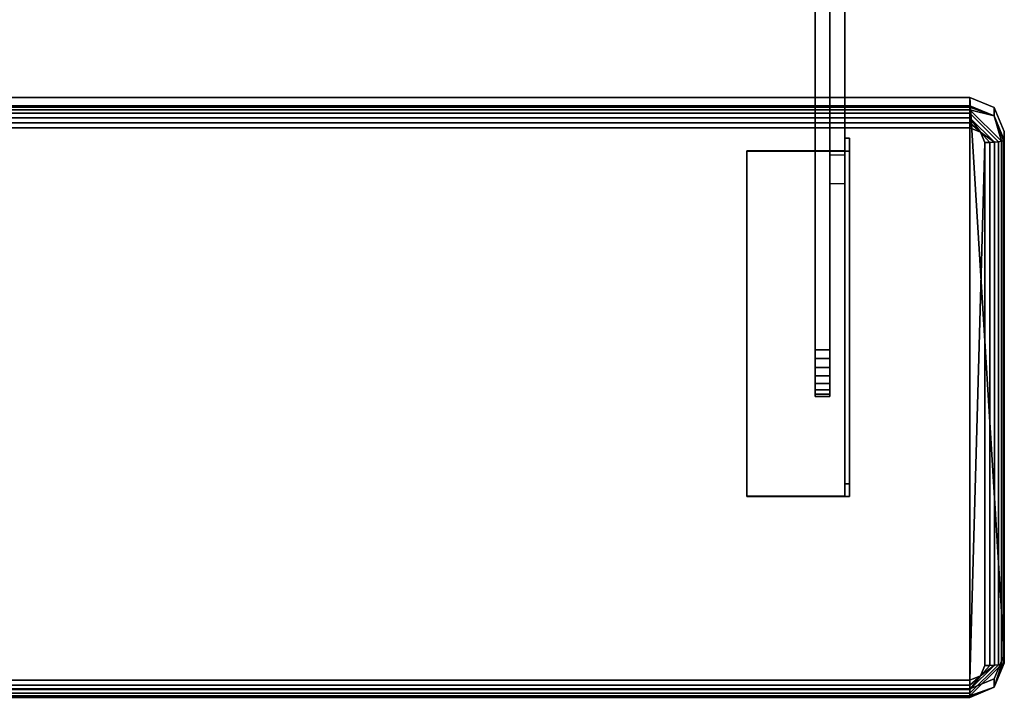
# Model space of a CAD drawing. Header units: inches. Extents: x -17 to 17, y -34.3 to 17.1.
# Tile 6 of 256: x 0 to 12.5, y -34.3 to -25.7. Entities that reach past the tile are written whole.
import ezdxf

# ---------------------------------------------------------------- set-up
doc = ezdxf.new("R2010")
doc.units = ezdxf.units.IN
doc.header["$MEASUREMENT"] = 0
doc.layers.add('AFUCH-3-FRFB', color=5, linetype='Continuous')
doc.layers.add('AFUCH-3-HWPT', color=4, linetype='Continuous')

msp = doc.modelspace()

# ---------------------------------------------------------------- meshes
at = {"layer": 'AFUCH-3-FRFB'}
mesh = msp.add_polyface(dxfattribs=at)
corners = [(12.082, -26.722, 18.556), (12.392, -26.849, 18.541), (12.52, -27.156, 18.503), (12.52, -33.805, 17.683), (12.392, -34.112, 17.645), (12.082, -34.239, 17.629), (-12.082, -34.239, 17.629), (-12.392, -34.112, 17.645), (-12.52, -33.805, 17.683), (-12.52, -27.156, 18.503), (-12.392, -26.849, 18.541), (-12.082, -26.722, 18.556)]
mesh.append_faces([[corners[k] for k in face] for face in [(6, 11, 0, 5)]], dxfattribs={"vtx0": -1, "vtx2": -1})
mesh.append_faces([[corners[k] for k in face] for face in [(9, 10, 11, 6), (3, 4, 5, 0)]], dxfattribs={"vtx2": -1, "vtx3": -1})
mesh.append_faces([[corners[k] for k in face] for face in [(6, 7, 8, 9), (0, 1, 2, 3)]], dxfattribs={"vtx3": -1})
mesh = msp.add_polyface(dxfattribs=at)
corners = [(12.082, -26.829, 19.425), (12.082, -26.722, 18.556), (-12.082, -26.722, 18.556), (-12.082, -26.829, 19.425)]
mesh.append_faces([[corners[k] for k in face] for face in [(2, 3, 0, 1)]])
mesh = msp.add_polyface(dxfattribs=at)
corners = [(12.082, -26.829, 19.425), (12.392, -26.956, 19.409), (12.52, -27.263, 19.371), (12.52, -27.156, 18.503), (12.392, -26.849, 18.541), (12.082, -26.722, 18.556)]
mesh.append_faces([[corners[k] for k in face] for face in [(5, 0, 1, 4), (2, 3, 4, 1)]], dxfattribs={"vtx2": -1})
mesh = msp.add_polyface(dxfattribs=at)
corners = [(12.082, -27.107, 19.642), (12.082, -27.042, 19.642), (12.082, -26.979, 19.624), (12.082, -26.923, 19.591), (12.082, -26.877, 19.545), (12.082, -26.845, 19.488), (12.082, -26.829, 19.425), (-12.082, -26.829, 19.425), (-12.082, -26.845, 19.488), (-12.082, -26.877, 19.545), (-12.082, -26.923, 19.591), (-12.082, -26.979, 19.624), (-12.082, -27.042, 19.642), (-12.082, -27.107, 19.642)]
mesh.append_faces([[corners[k] for k in face] for face in [(0, 1, 12, 13)]], dxfattribs={"vtx1": -1})
mesh.append_faces([[corners[k] for k in face] for face in [(1, 2, 11, 12), (10, 11, 2, 3), (4, 5, 8, 9), (9, 10, 3, 4)]], dxfattribs={"vtx1": -1, "vtx3": -1})
mesh.append_faces([[corners[k] for k in face] for face in [(5, 6, 7, 8)]], dxfattribs={"vtx3": -1})
mesh = msp.add_polyface(dxfattribs=at)
corners = [(12.52, -27.263, 19.371), (12.392, -26.956, 19.409), (12.082, -26.829, 19.425), (12.082, -26.845, 19.488), (12.082, -26.877, 19.545), (12.082, -26.923, 19.591), (12.082, -26.979, 19.624), (12.082, -27.042, 19.642), (12.082, -27.107, 19.642), (12.215, -27.162, 19.635), (12.27, -27.294, 19.619), (12.334, -27.293, 19.611), (12.395, -27.289, 19.586), (12.446, -27.285, 19.547), (12.486, -27.278, 19.495), (12.511, -27.271, 19.435)]
mesh.append_faces([[corners[k] for k in face] for face in [(11, 9, 10)]], dxfattribs={"vtx0": -1})
mesh.append_faces([[corners[k] for k in face] for face in [(6, 9, 12), (1, 4, 14)]], dxfattribs={"vtx0": -1, "vtx1": -1, "vtx2": -1})
mesh.append_faces([[corners[k] for k in face] for face in [(1, 14, 15)]], dxfattribs={"vtx0": -1, "vtx2": -1})
mesh.append_faces([[corners[k] for k in face] for face in [(8, 9, 7), (2, 3, 1)]], dxfattribs={"vtx1": -1})
mesh.append_faces([[corners[k] for k in face] for face in [(6, 7, 9), (3, 4, 1), (11, 12, 9)]], dxfattribs={"vtx1": -1, "vtx2": -1})
mesh.append_faces([[corners[k] for k in face] for face in [(5, 6, 12, 13), (4, 5, 13, 14)]], dxfattribs={"vtx1": -1, "vtx3": -1})
mesh.append_faces([[corners[k] for k in face] for face in [(15, 0, 1)]], dxfattribs={"vtx2": -1})
mesh = msp.add_polyface(dxfattribs=at)
corners = [(12.27, -27.294, 19.619), (12.215, -27.162, 19.635), (12.082, -27.107, 19.642), (-12.082, -27.107, 19.642), (-12.215, -27.162, 19.635), (-12.27, -27.294, 19.619), (-12.27, -33.943, 18.799), (-12.215, -34.075, 18.783), (-12.082, -34.129, 18.776), (12.082, -34.129, 18.776), (12.215, -34.075, 18.783), (12.27, -33.943, 18.799)]
mesh.append_faces([[corners[k] for k in face] for face in [(3, 8, 9, 2)]], dxfattribs={"vtx0": -1, "vtx2": -1})
mesh.append_faces([[corners[k] for k in face] for face in [(6, 7, 8, 5)]], dxfattribs={"vtx2": -1})
mesh.append_faces([[corners[k] for k in face] for face in [(3, 4, 5, 8), (0, 1, 2, 9)]], dxfattribs={"vtx2": -1, "vtx3": -1})
mesh.append_faces([[corners[k] for k in face] for face in [(9, 10, 11, 0)]], dxfattribs={"vtx3": -1})
mesh = msp.add_polyface(dxfattribs=at)
corners = [(12.52, -27.156, 18.503), (12.52, -27.263, 19.371), (12.52, -33.912, 18.551), (12.52, -33.805, 17.683)]
mesh.append_faces([[corners[k] for k in face] for face in [(0, 1, 2, 3)]])
mesh = msp.add_polyface(dxfattribs=at)
corners = [(12.52, -27.263, 19.371), (12.511, -27.271, 19.435), (12.486, -27.278, 19.495), (12.446, -27.285, 19.547), (12.395, -27.289, 19.586), (12.334, -27.293, 19.611), (12.27, -27.294, 19.619), (12.27, -33.943, 18.799), (12.334, -33.942, 18.791), (12.395, -33.939, 18.766), (12.446, -33.934, 18.726), (12.486, -33.928, 18.675), (12.511, -33.92, 18.615), (12.52, -33.912, 18.551)]
mesh.append_faces([[corners[k] for k in face] for face in [(7, 8, 5, 6)]], dxfattribs={"vtx1": -1})
mesh.append_faces([[corners[k] for k in face] for face in [(8, 9, 4, 5), (3, 4, 9, 10), (11, 12, 1, 2), (2, 3, 10, 11)]], dxfattribs={"vtx1": -1, "vtx3": -1})
mesh.append_faces([[corners[k] for k in face] for face in [(12, 13, 0, 1)]], dxfattribs={"vtx3": -1})
mesh = msp.add_polyface(dxfattribs=at)
corners = [(12.52, -33.805, 17.683), (12.52, -33.912, 18.551), (12.392, -34.219, 18.513), (12.082, -34.347, 18.497), (12.082, -34.239, 17.629), (12.392, -34.112, 17.645)]
mesh.append_faces([[corners[k] for k in face] for face in [(0, 1, 2, 5), (3, 4, 5, 2)]], dxfattribs={"vtx2": -1})
mesh = msp.add_polyface(dxfattribs=at)
corners = [(12.52, -33.912, 18.551), (12.511, -33.92, 18.615), (12.486, -33.928, 18.675), (12.446, -33.934, 18.726), (12.395, -33.939, 18.766), (12.334, -33.942, 18.791), (12.27, -33.943, 18.799), (12.215, -34.075, 18.783), (12.082, -34.129, 18.776), (12.082, -34.192, 18.76), (12.082, -34.249, 18.728), (12.082, -34.296, 18.682), (12.082, -34.329, 18.626), (12.082, -34.346, 18.563), (12.082, -34.347, 18.497), (12.392, -34.219, 18.513)]
mesh.append_faces([[corners[k] for k in face] for face in [(9, 7, 8)]], dxfattribs={"vtx0": -1})
mesh.append_faces([[corners[k] for k in face] for face in [(4, 7, 10), (15, 2, 12)]], dxfattribs={"vtx0": -1, "vtx1": -1, "vtx2": -1})
mesh.append_faces([[corners[k] for k in face] for face in [(15, 12, 13)]], dxfattribs={"vtx0": -1, "vtx2": -1})
mesh.append_faces([[corners[k] for k in face] for face in [(6, 7, 5), (0, 1, 15)]], dxfattribs={"vtx1": -1})
mesh.append_faces([[corners[k] for k in face] for face in [(4, 5, 7), (1, 2, 15), (9, 10, 7)]], dxfattribs={"vtx1": -1, "vtx2": -1})
mesh.append_faces([[corners[k] for k in face] for face in [(3, 4, 10, 11), (2, 3, 11, 12)]], dxfattribs={"vtx1": -1, "vtx3": -1})
mesh.append_faces([[corners[k] for k in face] for face in [(13, 14, 15)]], dxfattribs={"vtx2": -1})
mesh = msp.add_polyface(dxfattribs=at)
corners = [(12.082, -34.347, 18.497), (12.082, -34.346, 18.563), (12.082, -34.329, 18.626), (12.082, -34.296, 18.682), (12.082, -34.249, 18.728), (12.082, -34.192, 18.76), (12.082, -34.129, 18.776), (-12.082, -34.129, 18.776), (-12.082, -34.192, 18.76), (-12.082, -34.249, 18.728), (-12.082, -34.296, 18.682), (-12.082, -34.329, 18.626), (-12.082, -34.346, 18.563), (-12.082, -34.347, 18.497)]
mesh.append_faces([[corners[k] for k in face] for face in [(7, 8, 5, 6)]], dxfattribs={"vtx1": -1})
mesh.append_faces([[corners[k] for k in face] for face in [(8, 9, 4, 5), (3, 4, 9, 10), (11, 12, 1, 2), (2, 3, 10, 11)]], dxfattribs={"vtx1": -1, "vtx3": -1})
mesh.append_faces([[corners[k] for k in face] for face in [(12, 13, 0, 1)]], dxfattribs={"vtx3": -1})
mesh = msp.add_polyface(dxfattribs=at)
corners = [(12.082, -34.239, 17.629), (12.082, -34.347, 18.497), (-12.082, -34.347, 18.497), (-12.082, -34.239, 17.629)]
mesh.append_faces([[corners[k] for k in face] for face in [(0, 1, 2, 3)]])
at = {"layer": 'AFUCH-3-HWPT'}
mesh = msp.add_polyface(dxfattribs=at)
corners = [(10.303, -20.658, 15.551), (10.303, -18.951, 13.633), (10.303, -18.861, 13.502), (10.303, -18.804, 13.353), (10.303, -18.785, 13.196), (10.303, -18.805, 13.038), (10.303, -18.862, 12.889), (10.303, -18.952, 12.759), (10.303, -19.072, 12.654), (10.303, -19.213, 12.581), (10.303, -19.368, 12.544), (10.303, -19.527, 12.546), (10.303, -19.681, 12.585), (10.303, -22.395, 13.646), (10.303, -27.819, 17.352), (10.303, -27.893, 17.417), (10.303, -27.949, 17.497), (10.303, -27.984, 17.588), (10.303, -27.997, 17.685), (10.303, -27.985, 17.783), (10.303, -27.951, 17.874), (10.303, -27.896, 17.955), (10.303, -27.823, 18.021), (10.303, -27.737, 18.067), (10.303, -27.642, 18.091), (10.303, -27.544, 18.091), (10.303, -27.449, 18.069)]
mesh.append_faces([[corners[k] for k in face] for face in [(24, 22, 23), (18, 16, 17), (4, 2, 3)]], dxfattribs={"vtx0": -1})
mesh.append_faces([[corners[k] for k in face] for face in [(6, 2, 4, 5)]], dxfattribs={"vtx0": -1, "vtx1": -1})
mesh.append_faces([[corners[k] for k in face] for face in [(20, 24, 16), (6, 12, 2)]], dxfattribs={"vtx0": -1, "vtx1": -1, "vtx2": -1})
mesh.append_faces([[corners[k] for k in face] for face in [(26, 13, 14), (0, 12, 13, 26)]], dxfattribs={"vtx0": -1, "vtx2": -1})
mesh.append_faces([[corners[k] for k in face] for face in [(12, 0, 1, 2)]], dxfattribs={"vtx0": -1, "vtx3": -1})
mesh.append_faces([[corners[k] for k in face] for face in [(7, 8, 6)]], dxfattribs={"vtx1": -1})
mesh.append_faces([[corners[k] for k in face] for face in [(15, 16, 26, 14)]], dxfattribs={"vtx1": -1, "vtx2": -1})
mesh.append_faces([[corners[k] for k in face] for face in [(20, 21, 22, 24), (24, 25, 26, 16), (18, 19, 20, 16), (10, 11, 12, 6), (8, 9, 10, 6)]], dxfattribs={"vtx2": -1, "vtx3": -1})
mesh = msp.add_polyface(dxfattribs=at)
corners = [(10.49, -20.658, 15.551), (10.49, -27.449, 18.069), (10.49, -27.544, 18.091), (10.49, -27.642, 18.091), (10.49, -27.737, 18.067), (10.49, -27.823, 18.021), (10.49, -27.896, 17.955), (10.49, -27.951, 17.874), (10.49, -27.985, 17.783), (10.49, -27.997, 17.685), (10.49, -27.984, 17.588), (10.49, -27.949, 17.497), (10.49, -27.893, 17.417), (10.49, -27.819, 17.352), (10.49, -22.395, 13.646), (10.49, -19.681, 12.585), (10.49, -19.527, 12.546), (10.49, -19.368, 12.544), (10.49, -19.213, 12.581), (10.49, -19.072, 12.654), (10.49, -18.952, 12.759), (10.49, -18.862, 12.889), (10.49, -18.805, 13.038), (10.49, -18.785, 13.196), (10.49, -18.804, 13.353), (10.49, -18.861, 13.502), (10.49, -18.951, 13.633)]
mesh.append_faces([[corners[k] for k in face] for face in [(25, 23, 24)]], dxfattribs={"vtx0": -1})
mesh.append_faces([[corners[k] for k in face] for face in [(7, 11, 3)]], dxfattribs={"vtx0": -1, "vtx1": -1, "vtx2": -1})
mesh.append_faces([[corners[k] for k in face] for face in [(15, 21, 25, 26)]], dxfattribs={"vtx0": -1, "vtx1": -1, "vtx3": -1})
mesh.append_faces([[corners[k] for k in face] for face in [(0, 14, 15, 26), (1, 13, 14, 0)]], dxfattribs={"vtx0": -1, "vtx2": -1})
mesh.append_faces([[corners[k] for k in face] for face in [(1, 11, 12, 13)]], dxfattribs={"vtx0": -1, "vtx3": -1})
mesh.append_faces([[corners[k] for k in face] for face in [(19, 20, 21), (5, 6, 7), (7, 8, 9)]], dxfattribs={"vtx2": -1})
mesh.append_faces([[corners[k] for k in face] for face in [(21, 22, 23, 25), (17, 18, 19, 21), (15, 16, 17, 21), (1, 2, 3, 11), (3, 4, 5, 7), (9, 10, 11, 7)]], dxfattribs={"vtx2": -1, "vtx3": -1})
mesh = msp.add_polyface(dxfattribs=at)
corners = [(10.303, -20.658, 15.551), (10.303, -27.449, 18.069), (10.49, -27.449, 18.069), (10.49, -20.658, 15.551)]
mesh.append_faces([[corners[k] for k in face] for face in [(3, 0, 1, 2)]])
mesh = msp.add_polyface(dxfattribs=at)
corners = [(10.303, -27.819, 17.352), (10.303, -22.395, 13.646), (10.49, -22.395, 13.646), (10.49, -27.819, 17.352)]
mesh.append_faces([[corners[k] for k in face] for face in [(3, 0, 1, 2)]])
mesh = msp.add_polyface(dxfattribs=at)
corners = [(10.115, -29.929, 17.788), (10.115, -24.385, 15.631), (10.115, -24.27, 15.569), (10.115, -24.174, 15.482), (10.115, -24.101, 15.373), (10.115, -24.057, 15.251), (10.115, -24.044, 15.121), (10.115, -24.063, 14.992), (10.115, -24.112, 14.871), (10.115, -24.189, 14.766), (10.115, -24.289, 14.682), (10.115, -24.407, 14.625), (10.115, -24.534, 14.599), (10.115, -24.665, 14.604), (10.115, -24.79, 14.64), (10.115, -30.26, 16.977), (10.115, -30.357, 17.035), (10.115, -30.437, 17.115), (10.115, -30.493, 17.214), (10.115, -30.522, 17.323), (10.115, -30.522, 17.436), (10.115, -30.493, 17.545), (10.115, -30.437, 17.644), (10.115, -30.358, 17.725), (10.115, -30.261, 17.782), (10.115, -30.152, 17.813), (10.115, -30.039, 17.815)]
mesh.append_faces([[corners[k] for k in face] for face in [(8, 5, 6, 7)]], dxfattribs={"vtx0": -1})
mesh.append_faces([[corners[k] for k in face] for face in [(5, 14, 3, 4)]], dxfattribs={"vtx0": -1, "vtx1": -1})
mesh.append_faces([[corners[k] for k in face] for face in [(14, 5, 8)]], dxfattribs={"vtx0": -1, "vtx1": -1, "vtx2": -1})
mesh.append_faces([[corners[k] for k in face] for face in [(1, 14, 15)]], dxfattribs={"vtx0": -1, "vtx2": -1})
mesh.append_faces([[corners[k] for k in face] for face in [(20, 23, 24, 0)]], dxfattribs={"vtx0": -1, "vtx2": -1, "vtx3": -1})
mesh.append_faces([[corners[k] for k in face] for face in [(11, 12, 10)]], dxfattribs={"vtx1": -1})
mesh.append_faces([[corners[k] for k in face] for face in [(15, 16, 0, 1)]], dxfattribs={"vtx1": -1, "vtx3": -1})
mesh.append_faces([[corners[k] for k in face] for face in [(21, 22, 23, 20), (25, 26, 0, 24)]], dxfattribs={"vtx2": -1})
mesh.append_faces([[corners[k] for k in face] for face in [(18, 19, 20, 0), (16, 17, 18, 0), (1, 2, 3, 14), (12, 13, 14, 10), (8, 9, 10, 14)]], dxfattribs={"vtx2": -1, "vtx3": -1})
mesh = msp.add_polyface(dxfattribs=at)
corners = [(10.303, -29.929, 17.788), (10.303, -30.039, 17.815), (10.303, -30.152, 17.813), (10.303, -30.261, 17.782), (10.303, -30.358, 17.725), (10.303, -30.437, 17.644), (10.303, -30.493, 17.545), (10.303, -30.522, 17.436), (10.303, -30.522, 17.323), (10.303, -30.493, 17.214), (10.303, -30.437, 17.115), (10.303, -30.357, 17.035), (10.303, -30.26, 16.977), (10.303, -24.79, 14.64), (10.303, -24.665, 14.604), (10.303, -24.534, 14.599), (10.303, -24.407, 14.625), (10.303, -24.289, 14.682), (10.303, -24.189, 14.766), (10.303, -24.112, 14.871), (10.303, -24.063, 14.992), (10.303, -24.044, 15.121), (10.303, -24.057, 15.251), (10.303, -24.101, 15.373), (10.303, -24.174, 15.482), (10.303, -24.27, 15.569), (10.303, -24.385, 15.631)]
mesh.append_faces([[corners[k] for k in face] for face in [(12, 0, 9)]], dxfattribs={"vtx0": -1, "vtx1": -1, "vtx2": -1})
mesh.append_faces([[corners[k] for k in face] for face in [(17, 24, 13, 15)]], dxfattribs={"vtx0": -1, "vtx1": -1, "vtx2": -1, "vtx3": -1})
mesh.append_faces([[corners[k] for k in face] for face in [(7, 3, 4), (9, 2, 3)]], dxfattribs={"vtx0": -1, "vtx2": -1})
mesh.append_faces([[corners[k] for k in face] for face in [(21, 22, 19, 20), (16, 17, 15), (11, 12, 9, 10)]], dxfattribs={"vtx1": -1})
mesh.append_faces([[corners[k] for k in face] for face in [(12, 13, 26, 0)]], dxfattribs={"vtx1": -1, "vtx3": -1})
mesh.append_faces([[corners[k] for k in face] for face in [(13, 14, 15)]], dxfattribs={"vtx2": -1})
mesh.append_faces([[corners[k] for k in face] for face in [(22, 23, 24, 17), (24, 25, 26, 13), (17, 18, 19, 22), (0, 1, 2, 9), (7, 8, 9, 3)]], dxfattribs={"vtx2": -1, "vtx3": -1})
mesh.append_faces([[corners[k] for k in face] for face in [(4, 5, 6, 7)]], dxfattribs={"vtx3": -1})
mesh = msp.add_polyface(dxfattribs=at)
corners = [(10.115, -24.385, 15.631), (10.115, -29.929, 17.788), (10.303, -29.929, 17.788), (10.303, -24.385, 15.631)]
mesh.append_faces([[corners[k] for k in face] for face in [(0, 1, 2, 3)]])
mesh = msp.add_polyface(dxfattribs=at)
corners = [(10.115, -30.26, 16.977), (10.115, -24.79, 14.64), (10.303, -24.79, 14.64), (10.303, -30.26, 16.977)]
mesh.append_faces([[corners[k] for k in face] for face in [(3, 0, 1, 2)]])
mesh = msp.add_polyface(dxfattribs=at)
corners = [(10.553, -27.405, 18.472), (10.553, -27.24, 17.135), (10.49, -27.24, 17.135), (10.49, -27.398, 18.41), (9.244, -27.398, 18.41), (9.244, -27.405, 18.472)]
mesh.append_faces([[corners[k] for k in face] for face in [(1, 2, 3, 0)]], dxfattribs={"vtx2": -1})
mesh.append_faces([[corners[k] for k in face] for face in [(3, 4, 5, 0)]], dxfattribs={"vtx3": -1})
mesh = msp.add_polyface(dxfattribs=at)
corners = [(10.49, -27.398, 18.41), (10.49, -27.24, 17.135), (10.49, -31.631, 16.594), (10.49, -31.788, 17.868)]
mesh.append_faces([[corners[k] for k in face] for face in [(3, 0, 1, 2)]])
mesh = msp.add_polyface(dxfattribs=at)
corners = [(10.49, -27.24, 17.135), (10.553, -27.24, 17.135), (10.553, -31.631, 16.594), (10.49, -31.631, 16.594)]
mesh.append_faces([[corners[k] for k in face] for face in [(0, 1, 2, 3)]])
mesh = msp.add_polyface(dxfattribs=at)
corners = [(10.553, -27.24, 17.135), (10.553, -27.405, 18.472), (10.553, -31.796, 17.93), (10.553, -31.631, 16.594)]
mesh.append_faces([[corners[k] for k in face] for face in [(3, 0, 1, 2)]])
mesh = msp.add_polyface(dxfattribs=at)
corners = [(9.244, -27.405, 18.472), (9.244, -27.398, 18.41), (9.244, -31.788, 17.868), (9.244, -31.796, 17.93)]
mesh.append_faces([[corners[k] for k in face] for face in [(0, 1, 2, 3)]])
mesh = msp.add_polyface(dxfattribs=at)
corners = [(9.244, -27.398, 18.41), (10.49, -27.398, 18.41), (10.49, -31.788, 17.868), (9.244, -31.788, 17.868)]
mesh.append_faces([[corners[k] for k in face] for face in [(3, 0, 1, 2)]])
mesh = msp.add_polyface(dxfattribs=at)
corners = [(10.553, -27.405, 18.472), (9.244, -27.405, 18.472), (9.244, -31.796, 17.93), (10.553, -31.796, 17.93)]
mesh.append_faces([[corners[k] for k in face] for face in [(0, 1, 2, 3)]])
mesh = msp.add_polyface(dxfattribs=at)
corners = [(10.115, -29.929, 17.788), (10.115, -30.039, 17.815), (10.115, -30.152, 17.813), (10.115, -30.261, 17.782), (10.115, -30.358, 17.725), (10.115, -30.437, 17.644), (10.115, -30.493, 17.545), (10.115, -30.522, 17.436), (10.115, -30.522, 17.323), (10.115, -30.493, 17.214), (10.115, -30.437, 17.115), (10.115, -30.357, 17.035), (10.115, -30.26, 16.977), (10.303, -30.26, 16.977), (10.303, -30.357, 17.035), (10.303, -30.437, 17.115), (10.303, -30.493, 17.214), (10.303, -30.522, 17.323), (10.303, -30.522, 17.436), (10.303, -30.493, 17.545), (10.303, -30.437, 17.644), (10.303, -30.358, 17.725), (10.303, -30.261, 17.782), (10.303, -30.152, 17.813), (10.303, -30.039, 17.815), (10.303, -29.929, 17.788)]
mesh.append_faces([[corners[k] for k in face] for face in [(13, 14, 11, 12), (0, 1, 24, 25)]], dxfattribs={"vtx1": -1})
mesh.append_faces([[corners[k] for k in face] for face in [(14, 15, 10, 11), (16, 17, 8, 9), (15, 16, 9, 10), (17, 18, 7, 8), (6, 7, 18, 19), (19, 20, 5, 6), (20, 21, 4, 5), (22, 23, 2, 3), (21, 22, 3, 4), (23, 24, 1, 2)]], dxfattribs={"vtx1": -1, "vtx3": -1})
mesh = msp.add_polyface(dxfattribs=at)
corners = [(10.553, -31.796, 17.93), (9.244, -31.796, 17.93), (9.244, -31.788, 17.868), (10.49, -31.788, 17.868), (10.49, -31.631, 16.594), (10.553, -31.631, 16.594)]
mesh.append_faces([[corners[k] for k in face] for face in [(1, 2, 3, 0)]], dxfattribs={"vtx2": -1})
mesh.append_faces([[corners[k] for k in face] for face in [(3, 4, 5, 0)]], dxfattribs={"vtx3": -1})

doc.saveas('drawing.dxf')
